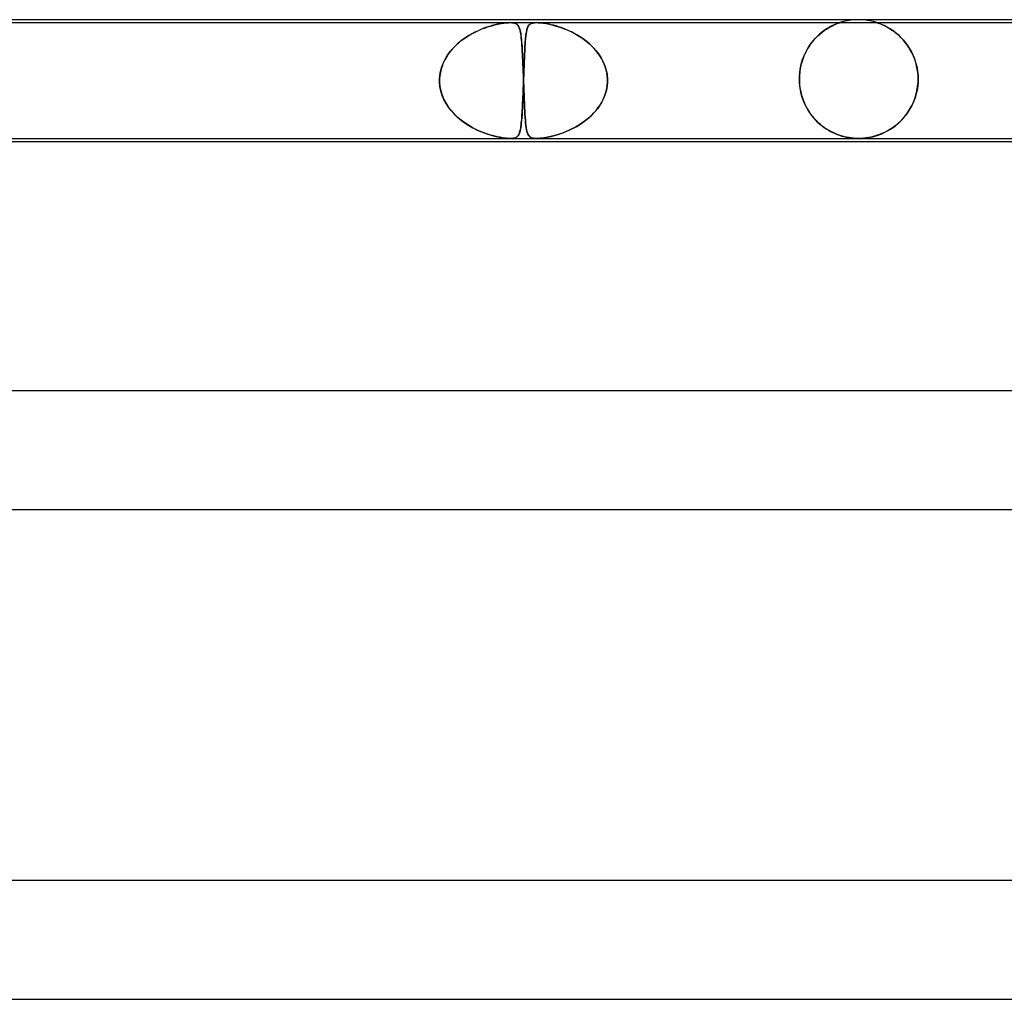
# Model space of a CAD drawing. Header units: millimetres. Extents: x -535 to 535, y -2 to 330.
# Tile 26 of 88: x -214 to -181, y 297 to 330. Entities that reach past the tile are written whole.
import ezdxf

# ---------------------------------------------------------------- set-up
doc = ezdxf.new("R2010")
doc.units = ezdxf.units.MM
doc.layers.add('HIDDEN', color=7, linetype='Continuous')
doc.layers.add('THICK', color=7, linetype='Continuous')

msp = doc.modelspace()

# ---------------------------------------------------------------- linework, layer by layer
at = {"layer": 'HIDDEN'}
for p, q in [((-186.503, 329.936), (-186.624, 329.9)), ((-186.379, 329.964), (-186.503, 329.936)), ((-186.253, 329.984), (-186.379, 329.964)), ((-186.127, 329.996), (-186.253, 329.984)), ((-186, 330), (-186.127, 329.996)), ((-185.873, 329.996), (-186, 330)), ((-185.747, 329.984), (-185.873, 329.996)), ((-185.621, 329.964), (-185.747, 329.984)), ((-185.497, 329.936), (-185.621, 329.964)), ((-185.376, 329.9), (-185.497, 329.936)), ((-217.347, 329.9), (-197.725, 329.9)), ((-198.811, 329.63), (-198.913, 329.581)), ((-198.911, 329.582), (-198.794, 329.638)), ((-198.71, 329.673), (-198.811, 329.63)), ((-198.794, 329.638), (-198.678, 329.687)), ((-198.611, 329.712), (-198.71, 329.673)), ((-198.678, 329.687), (-198.564, 329.729)), ((-198.515, 329.746), (-198.611, 329.712)), ((-198.564, 329.729), (-198.454, 329.766)), ((-198.422, 329.776), (-198.515, 329.746)), ((-198.454, 329.766), (-198.348, 329.798)), ((-198.331, 329.803), (-198.422, 329.776)), ((-198.348, 329.798), (-198.245, 329.825)), ((-198.243, 329.825), (-198.331, 329.803)), ((-198.245, 329.825), (-198.14, 329.849)), ((-198.159, 329.845), (-198.243, 329.825)), ((-198.078, 329.861), (-198.159, 329.845)), ((-198.14, 329.849), (-198.036, 329.869)), ((-198.001, 329.874), (-198.078, 329.861)), ((-198.036, 329.869), (-197.939, 329.884)), ((-197.926, 329.885), (-198.001, 329.874)), ((-197.939, 329.884), (-197.856, 329.893)), ((-197.854, 329.893), (-197.926, 329.885)), ((-197.856, 329.893), (-197.785, 329.898)), ((-197.786, 329.898), (-197.854, 329.893)), ((-197.725, 329.9), (-197.786, 329.898)), ((-197.785, 329.898), (-197.724, 329.9)), ((-197.671, 329.898), (-197.725, 329.9)), ((-197.725, 329.9), (-196.841, 329.9)), ((-197.724, 329.9), (-197.67, 329.898)), ((-197.622, 329.893), (-197.671, 329.898)), ((-197.67, 329.898), (-197.623, 329.893)), ((-197.623, 329.893), (-197.584, 329.885)), ((-197.577, 329.884), (-197.622, 329.893)), ((-197.584, 329.885), (-197.55, 329.874)), ((-197.537, 329.869), (-197.577, 329.884)), ((-197.55, 329.874), (-197.523, 329.861)), ((-197.504, 329.849), (-197.537, 329.869)), ((-197.523, 329.861), (-197.499, 329.845)), ((-197.477, 329.825), (-197.504, 329.849)), ((-197.499, 329.845), (-197.478, 329.825)), ((-197.478, 329.825), (-197.459, 329.803)), ((-197.456, 329.798), (-197.477, 329.825)), ((-197.459, 329.803), (-197.442, 329.776)), ((-197.437, 329.766), (-197.456, 329.798)), ((-197.442, 329.776), (-197.428, 329.746)), ((-197.421, 329.729), (-197.437, 329.766)), ((-197.428, 329.746), (-197.414, 329.712)), ((-197.406, 329.687), (-197.421, 329.729)), ((-197.414, 329.712), (-197.402, 329.673)), ((-197.393, 329.638), (-197.406, 329.687)), ((-197.402, 329.673), (-197.391, 329.63)), ((-197.381, 329.582), (-197.393, 329.638)), ((-197.391, 329.63), (-197.381, 329.581)), ((-197.181, 329.584), (-197.172, 329.626)), ((-197.166, 329.654), (-197.179, 329.595)), ((-197.172, 329.626), (-197.163, 329.666)), ((-197.152, 329.705), (-197.166, 329.654)), ((-197.163, 329.666), (-197.153, 329.701)), ((-197.153, 329.701), (-197.142, 329.733)), ((-197.136, 329.748), (-197.152, 329.705)), ((-197.142, 329.733), (-197.129, 329.762)), ((-197.117, 329.785), (-197.136, 329.748)), ((-197.129, 329.762), (-197.116, 329.787)), ((-197.096, 329.816), (-197.117, 329.785)), ((-197.116, 329.787), (-197.1, 329.81)), ((-197.1, 329.81), (-197.084, 329.829)), ((-197.069, 329.843), (-197.096, 329.816)), ((-197.084, 329.829), (-197.064, 329.847)), ((-197.035, 329.865), (-197.069, 329.843)), ((-197.064, 329.847), (-197.041, 329.862)), ((-197.041, 329.862), (-197.013, 329.875)), ((-196.994, 329.882), (-197.035, 329.865)), ((-197.013, 329.875), (-196.981, 329.886)), ((-196.948, 329.892), (-196.994, 329.882)), ((-196.981, 329.886), (-196.942, 329.893)), ((-196.898, 329.898), (-196.948, 329.892)), ((-196.942, 329.893), (-196.897, 329.898)), ((-196.843, 329.9), (-196.898, 329.898)), ((-196.897, 329.898), (-196.843, 329.9)), ((-196.843, 329.9), (-196.78, 329.898)), ((-196.782, 329.898), (-196.843, 329.9)), ((-196.841, 329.9), (-175.804, 329.9)), ((-196.716, 329.894), (-196.782, 329.898)), ((-196.78, 329.898), (-196.707, 329.893)), ((-196.646, 329.886), (-196.716, 329.894)), ((-196.707, 329.893), (-196.619, 329.883)), ((-196.572, 329.876), (-196.646, 329.886)), ((-196.619, 329.883), (-196.514, 329.866)), ((-196.496, 329.863), (-196.572, 329.876)), ((-196.514, 329.866), (-196.403, 329.844)), ((-196.419, 329.847), (-196.496, 329.863)), ((-196.342, 329.83), (-196.419, 329.847)), ((-196.403, 329.844), (-196.289, 329.817)), ((-196.264, 329.811), (-196.342, 329.83)), ((-196.289, 329.817), (-196.177, 329.786)), ((-196.184, 329.788), (-196.264, 329.811)), ((-196.1, 329.763), (-196.184, 329.788)), ((-196.177, 329.786), (-196.06, 329.75)), ((-196.015, 329.735), (-196.1, 329.763)), ((-196.06, 329.75), (-195.938, 329.707)), ((-195.927, 329.703), (-196.015, 329.735)), ((-195.938, 329.707), (-195.812, 329.656)), ((-195.838, 329.667), (-195.927, 329.703)), ((-195.748, 329.628), (-195.838, 329.667)), ((-195.812, 329.656), (-195.683, 329.597)), ((-195.658, 329.586), (-195.748, 329.628)), ((-195.683, 329.597), (-195.552, 329.531)), ((-187.196, 329.601), (-187.253, 329.557)), ((-187.226, 329.577), (-187.152, 329.633)), ((-187.14, 329.642), (-187.196, 329.601)), ((-187.152, 329.633), (-187.078, 329.682)), ((-187.086, 329.678), (-187.14, 329.642)), ((-187.034, 329.711), (-187.086, 329.678)), ((-187.078, 329.682), (-187.008, 329.727)), ((-186.983, 329.741), (-187.034, 329.711)), ((-187.008, 329.727), (-186.939, 329.764)), ((-186.936, 329.767), (-186.983, 329.741)), ((-186.939, 329.764), (-186.875, 329.797)), ((-186.891, 329.79), (-186.936, 329.767)), ((-186.848, 329.811), (-186.891, 329.79)), ((-186.875, 329.797), (-186.817, 329.825)), ((-186.806, 329.83), (-186.848, 329.811)), ((-186.817, 329.825), (-186.764, 329.848)), ((-186.765, 329.847), (-186.806, 329.83)), ((-186.726, 329.863), (-186.765, 329.847)), ((-186.764, 329.848), (-186.719, 329.866)), ((-186.692, 329.876), (-186.726, 329.863)), ((-186.719, 329.866), (-186.683, 329.88)), ((-186.663, 329.887), (-186.692, 329.876)), ((-186.683, 329.88), (-186.656, 329.889)), ((-186.642, 329.894), (-186.663, 329.887)), ((-186.656, 329.889), (-186.638, 329.896)), ((-186.629, 329.899), (-186.642, 329.894)), ((-186.638, 329.896), (-186.628, 329.899)), ((-186.624, 329.9), (-186.629, 329.899)), ((-186.628, 329.899), (-186.624, 329.9)), ((-185.373, 329.899), (-185.375, 329.9)), ((-185.375, 329.9), (-185.365, 329.897)), ((-185.364, 329.896), (-185.373, 329.899)), ((-185.365, 329.897), (-185.336, 329.886)), ((-185.348, 329.891), (-185.364, 329.896)), ((-185.323, 329.882), (-185.348, 329.891)), ((-185.336, 329.886), (-185.291, 329.87)), ((-185.29, 329.87), (-185.323, 329.882)), ((-185.291, 329.87), (-185.238, 329.849)), ((-185.247, 329.853), (-185.29, 329.87)), ((-185.195, 329.831), (-185.247, 329.853)), ((-185.238, 329.849), (-185.184, 329.826)), ((-185.137, 329.805), (-185.195, 329.831)), ((-185.184, 329.826), (-185.135, 329.804)), ((-185.074, 329.773), (-185.137, 329.805)), ((-185.135, 329.804), (-185.088, 329.781)), ((-185.088, 329.781), (-185.038, 329.754)), ((-185.006, 329.736), (-185.074, 329.773)), ((-185.038, 329.754), (-184.985, 329.724)), ((-184.934, 329.693), (-185.006, 329.736)), ((-184.985, 329.724), (-184.929, 329.69)), ((-184.86, 329.645), (-184.934, 329.693)), ((-184.929, 329.69), (-184.87, 329.652)), ((-184.87, 329.652), (-184.81, 329.61)), ((-184.784, 329.59), (-184.86, 329.645)), ((-184.81, 329.61), (-184.748, 329.563)), ((-199.459, 329.223), (-199.357, 329.306)), ((-199.322, 329.332), (-199.418, 329.258)), ((-199.357, 329.306), (-199.251, 329.383)), ((-199.221, 329.403), (-199.322, 329.332)), ((-199.251, 329.383), (-199.141, 329.455)), ((-199.119, 329.468), (-199.221, 329.403)), ((-199.141, 329.455), (-199.027, 329.521)), ((-199.016, 329.527), (-199.119, 329.468)), ((-199.027, 329.521), (-198.911, 329.582)), ((-198.913, 329.581), (-199.016, 329.527)), ((-197.371, 329.521), (-197.381, 329.582)), ((-197.381, 329.581), (-197.372, 329.527)), ((-197.372, 329.527), (-197.363, 329.468)), ((-197.362, 329.455), (-197.371, 329.521)), ((-197.363, 329.468), (-197.355, 329.403)), ((-197.353, 329.383), (-197.362, 329.455)), ((-197.355, 329.403), (-197.348, 329.332)), ((-197.345, 329.306), (-197.353, 329.383)), ((-197.348, 329.332), (-197.341, 329.258)), ((-197.338, 329.223), (-197.345, 329.306)), ((-197.217, 329.279), (-197.225, 329.181)), ((-197.219, 329.251), (-197.214, 329.316)), ((-197.209, 329.37), (-197.217, 329.279)), ((-197.214, 329.316), (-197.208, 329.377)), ((-197.2, 329.453), (-197.209, 329.37)), ((-197.208, 329.377), (-197.202, 329.435)), ((-197.202, 329.435), (-197.196, 329.488)), ((-197.19, 329.528), (-197.2, 329.453)), ((-197.196, 329.488), (-197.189, 329.538)), ((-197.179, 329.595), (-197.19, 329.528)), ((-197.189, 329.538), (-197.181, 329.584)), ((-195.568, 329.539), (-195.658, 329.586)), ((-195.479, 329.49), (-195.568, 329.539)), ((-195.552, 329.531), (-195.422, 329.455)), ((-195.391, 329.436), (-195.479, 329.49)), ((-195.422, 329.455), (-195.294, 329.372)), ((-195.304, 329.379), (-195.391, 329.436)), ((-195.219, 329.318), (-195.304, 329.379)), ((-195.294, 329.372), (-195.172, 329.281)), ((-195.137, 329.253), (-195.219, 329.318)), ((-195.172, 329.281), (-195.055, 329.183)), ((-187.542, 329.267), (-187.597, 329.196)), ((-187.577, 329.222), (-187.512, 329.302)), ((-187.485, 329.334), (-187.542, 329.267)), ((-187.512, 329.302), (-187.444, 329.378)), ((-187.428, 329.396), (-187.485, 329.334)), ((-187.444, 329.378), (-187.374, 329.45)), ((-187.369, 329.454), (-187.428, 329.396)), ((-187.374, 329.45), (-187.301, 329.516)), ((-187.311, 329.508), (-187.369, 329.454)), ((-187.253, 329.557), (-187.311, 329.508)), ((-187.301, 329.516), (-187.226, 329.577)), ((-184.708, 329.529), (-184.784, 329.59)), ((-184.748, 329.563), (-184.685, 329.511)), ((-184.632, 329.463), (-184.708, 329.529)), ((-184.685, 329.511), (-184.622, 329.453)), ((-184.559, 329.392), (-184.632, 329.463)), ((-184.622, 329.453), (-184.558, 329.391)), ((-184.489, 329.316), (-184.559, 329.392)), ((-184.558, 329.391), (-184.496, 329.324)), ((-184.496, 329.324), (-184.435, 329.252)), ((-184.422, 329.236), (-184.489, 329.316)), ((-199.811, 328.84), (-199.733, 328.944)), ((-199.674, 329.013), (-199.748, 328.925)), ((-199.733, 328.944), (-199.647, 329.042)), ((-199.594, 329.098), (-199.674, 329.013)), ((-199.647, 329.042), (-199.556, 329.135)), ((-199.509, 329.179), (-199.594, 329.098)), ((-199.556, 329.135), (-199.459, 329.223)), ((-199.418, 329.258), (-199.509, 329.179)), ((-197.341, 329.258), (-197.335, 329.179)), ((-197.332, 329.135), (-197.338, 329.223)), ((-197.335, 329.179), (-197.329, 329.098)), ((-197.326, 329.042), (-197.332, 329.135)), ((-197.329, 329.098), (-197.324, 329.013)), ((-197.32, 328.944), (-197.326, 329.042)), ((-197.324, 329.013), (-197.319, 328.925)), ((-197.314, 328.84), (-197.32, 328.944)), ((-197.238, 328.963), (-197.244, 328.843)), ((-197.242, 328.871), (-197.238, 328.954)), ((-197.231, 329.076), (-197.238, 328.963)), ((-197.238, 328.954), (-197.234, 329.034)), ((-197.234, 329.034), (-197.229, 329.11)), ((-197.225, 329.181), (-197.231, 329.076)), ((-197.229, 329.11), (-197.224, 329.183)), ((-197.224, 329.183), (-197.219, 329.251)), ((-195.056, 329.184), (-195.137, 329.253)), ((-194.979, 329.112), (-195.056, 329.184)), ((-195.055, 329.183), (-194.945, 329.078)), ((-194.905, 329.035), (-194.979, 329.112)), ((-194.945, 329.078), (-194.843, 328.965)), ((-194.836, 328.956), (-194.905, 329.035)), ((-194.843, 328.965), (-194.75, 328.845)), ((-194.771, 328.873), (-194.836, 328.956)), ((-187.798, 328.859), (-187.749, 328.955)), ((-187.749, 328.956), (-187.794, 328.867)), ((-187.749, 328.955), (-187.696, 329.048)), ((-187.701, 329.041), (-187.749, 328.956)), ((-187.65, 329.121), (-187.701, 329.041)), ((-187.696, 329.048), (-187.639, 329.137)), ((-187.597, 329.196), (-187.65, 329.121)), ((-187.639, 329.137), (-187.577, 329.222)), ((-184.435, 329.252), (-184.375, 329.176)), ((-184.358, 329.151), (-184.422, 329.236)), ((-184.375, 329.176), (-184.319, 329.094)), ((-184.297, 329.061), (-184.358, 329.151)), ((-184.319, 329.094), (-184.265, 329.007)), ((-184.242, 328.967), (-184.297, 329.061)), ((-184.265, 329.007), (-184.214, 328.915)), ((-184.191, 328.87), (-184.242, 328.967)), ((-199.997, 328.5), (-199.943, 328.618)), ((-199.931, 328.642), (-199.979, 328.541)), ((-199.943, 328.618), (-199.881, 328.731)), ((-199.876, 328.739), (-199.931, 328.642)), ((-199.881, 328.731), (-199.811, 328.84)), ((-199.815, 328.833), (-199.876, 328.739)), ((-199.748, 328.925), (-199.815, 328.833)), ((-197.319, 328.925), (-197.314, 328.833)), ((-197.309, 328.731), (-197.314, 328.84)), ((-197.314, 328.833), (-197.309, 328.739)), ((-197.309, 328.739), (-197.305, 328.642)), ((-197.303, 328.618), (-197.309, 328.731)), ((-197.305, 328.642), (-197.3, 328.541)), ((-197.298, 328.5), (-197.303, 328.618)), ((-197.258, 328.506), (-197.254, 328.602)), ((-197.249, 328.716), (-197.255, 328.583)), ((-197.254, 328.602), (-197.25, 328.695)), ((-197.25, 328.695), (-197.246, 328.785)), ((-197.244, 328.843), (-197.249, 328.716)), ((-197.246, 328.785), (-197.242, 328.871)), ((-194.71, 328.786), (-194.771, 328.873)), ((-194.75, 328.845), (-194.668, 328.718)), ((-194.655, 328.696), (-194.71, 328.786)), ((-194.668, 328.718), (-194.597, 328.584)), ((-194.606, 328.603), (-194.655, 328.696)), ((-194.563, 328.507), (-194.606, 328.603)), ((-187.914, 328.549), (-187.88, 328.655)), ((-187.874, 328.675), (-187.907, 328.573)), ((-187.88, 328.655), (-187.842, 328.759)), ((-187.836, 328.773), (-187.874, 328.675)), ((-187.842, 328.759), (-187.798, 328.859)), ((-187.794, 328.867), (-187.836, 328.773)), ((-184.214, 328.915), (-184.166, 328.818)), ((-184.145, 328.769), (-184.191, 328.87)), ((-184.166, 328.818), (-184.123, 328.715)), ((-184.104, 328.665), (-184.145, 328.769)), ((-184.123, 328.715), (-184.085, 328.608)), ((-184.07, 328.557), (-184.104, 328.665)), ((-184.085, 328.608), (-184.052, 328.495)), ((-200.054, 328.331), (-200.079, 328.222)), ((-200.072, 328.254), (-200.04, 328.378)), ((-200.02, 328.438), (-200.054, 328.331)), ((-200.04, 328.378), (-199.997, 328.5)), ((-199.979, 328.541), (-200.02, 328.438)), ((-197.3, 328.541), (-197.296, 328.438)), ((-197.294, 328.378), (-197.298, 328.5)), ((-197.296, 328.438), (-197.292, 328.331)), ((-197.289, 328.254), (-197.294, 328.378)), ((-197.292, 328.331), (-197.288, 328.222)), ((-197.265, 328.298), (-197.271, 328.15)), ((-197.269, 328.207), (-197.265, 328.309)), ((-197.26, 328.443), (-197.265, 328.298)), ((-197.265, 328.309), (-197.261, 328.409)), ((-197.261, 328.409), (-197.258, 328.506)), ((-197.255, 328.583), (-197.26, 328.443)), ((-194.597, 328.584), (-194.538, 328.445)), ((-194.526, 328.409), (-194.563, 328.507)), ((-194.538, 328.445), (-194.494, 328.299)), ((-194.496, 328.309), (-194.526, 328.409)), ((-194.474, 328.208), (-194.496, 328.309)), ((-194.494, 328.299), (-194.464, 328.15)), ((-187.977, 328.222), (-187.962, 328.332)), ((-187.958, 328.354), (-187.975, 328.239)), ((-187.962, 328.332), (-187.941, 328.441)), ((-187.935, 328.466), (-187.958, 328.354)), ((-187.941, 328.441), (-187.914, 328.549)), ((-187.907, 328.573), (-187.935, 328.466)), ((-184.041, 328.448), (-184.07, 328.557)), ((-184.052, 328.495), (-184.026, 328.377)), ((-184.018, 328.337), (-184.041, 328.448)), ((-184.026, 328.377), (-184.006, 328.254)), ((-184.002, 328.225), (-184.018, 328.337)), ((-200.104, 328), (-200.105, 327.983)), ((-200.105, 327.983), (-200.104, 328)), ((-200.105, 327.983), (-200.105, 327.967)), ((-200.105, 327.967), (-200.105, 327.983)), ((-200.105, 327.967), (-200.105, 327.95)), ((-200.105, 327.95), (-200.105, 327.967)), ((-200.105, 327.95), (-200.105, 327.933)), ((-200.105, 327.933), (-200.105, 327.95)), ((-200.104, 328), (-200.094, 328.128)), ((-200.096, 328.111), (-200.104, 328)), ((-200.079, 328.222), (-200.096, 328.111)), ((-200.094, 328.128), (-200.072, 328.254)), ((-197.284, 328.128), (-197.289, 328.254)), ((-197.288, 328.222), (-197.284, 328.111)), ((-197.28, 328), (-197.284, 328.128)), ((-197.284, 328.111), (-197.28, 328)), ((-197.28, 328), (-197.279, 327.983)), ((-197.279, 327.983), (-197.28, 328)), ((-197.279, 327.983), (-197.278, 327.967)), ((-197.278, 327.967), (-197.279, 327.983)), ((-197.278, 327.95), (-197.277, 327.967)), ((-197.277, 327.967), (-197.278, 327.95)), ((-197.278, 327.967), (-197.278, 327.95)), ((-197.278, 327.95), (-197.278, 327.967)), ((-197.278, 327.933), (-197.278, 327.95)), ((-197.278, 327.95), (-197.278, 327.933)), ((-197.278, 327.95), (-197.277, 327.933)), ((-197.277, 327.933), (-197.278, 327.95)), ((-197.277, 327.983), (-197.276, 328)), ((-197.276, 328), (-197.277, 327.983)), ((-197.277, 327.967), (-197.277, 327.983)), ((-197.277, 327.983), (-197.277, 327.967)), ((-197.271, 328.15), (-197.276, 328)), ((-197.276, 328), (-197.272, 328.104)), ((-197.272, 328.104), (-197.269, 328.207)), ((-194.459, 328.104), (-194.474, 328.208)), ((-194.464, 328.15), (-194.451, 328)), ((-194.451, 328), (-194.459, 328.104)), ((-194.451, 328), (-194.451, 327.983)), ((-194.451, 327.983), (-194.451, 328)), ((-194.451, 327.983), (-194.45, 327.967)), ((-194.45, 327.967), (-194.451, 327.983)), ((-194.45, 327.967), (-194.45, 327.95)), ((-194.45, 327.95), (-194.45, 327.967)), ((-194.45, 327.95), (-194.45, 327.933)), ((-194.45, 327.933), (-194.45, 327.95)), ((-187.986, 328.12), (-187.989, 328)), ((-187.989, 328), (-187.986, 328.111)), ((-187.989, 327.983), (-187.989, 328)), ((-187.989, 328), (-187.989, 327.983)), ((-187.989, 327.967), (-187.989, 327.983)), ((-187.989, 327.983), (-187.989, 327.967)), ((-187.989, 327.95), (-187.989, 327.967)), ((-187.989, 327.967), (-187.989, 327.95)), ((-187.988, 327.933), (-187.989, 327.95)), ((-187.989, 327.95), (-187.988, 327.933)), ((-187.975, 328.239), (-187.986, 328.12)), ((-187.986, 328.111), (-187.977, 328.222)), ((-184.006, 328.254), (-183.993, 328.128)), ((-183.992, 328.113), (-184.002, 328.225)), ((-183.993, 328.128), (-183.989, 328)), ((-183.989, 328), (-183.992, 328.113)), ((-183.989, 327.967), (-183.99, 327.95)), ((-183.99, 327.95), (-183.989, 327.966)), ((-183.99, 327.95), (-183.99, 327.933)), ((-183.99, 327.933), (-183.99, 327.95)), ((-183.989, 328), (-183.989, 327.983)), ((-183.989, 327.983), (-183.989, 328)), ((-183.989, 327.983), (-183.989, 327.967)), ((-183.989, 327.966), (-183.989, 327.983)), ((-200.105, 327.933), (-200.105, 327.917)), ((-200.105, 327.917), (-200.105, 327.933)), ((-200.105, 327.917), (-200.104, 327.9)), ((-200.104, 327.9), (-200.105, 327.917)), ((-200.104, 327.9), (-200.091, 327.749)), ((-200.091, 327.748), (-200.104, 327.9)), ((-200.091, 327.749), (-200.061, 327.599)), ((-200.061, 327.597), (-200.091, 327.748)), ((-197.289, 327.626), (-197.295, 327.493)), ((-197.291, 327.589), (-197.287, 327.692)), ((-197.284, 327.762), (-197.289, 327.626)), ((-197.287, 327.692), (-197.283, 327.796)), ((-197.279, 327.9), (-197.284, 327.762)), ((-197.283, 327.796), (-197.279, 327.9)), ((-197.279, 327.917), (-197.278, 327.933)), ((-197.278, 327.933), (-197.279, 327.917)), ((-197.279, 327.9), (-197.279, 327.917)), ((-197.279, 327.917), (-197.279, 327.9)), ((-197.277, 327.933), (-197.277, 327.917)), ((-197.277, 327.917), (-197.277, 327.933)), ((-197.277, 327.917), (-197.276, 327.9)), ((-197.276, 327.9), (-197.277, 327.917)), ((-197.271, 327.748), (-197.276, 327.9)), ((-197.276, 327.9), (-197.271, 327.749)), ((-197.271, 327.749), (-197.265, 327.599)), ((-197.265, 327.597), (-197.271, 327.748)), ((-194.488, 327.625), (-194.526, 327.492)), ((-194.497, 327.589), (-194.474, 327.692)), ((-194.463, 327.762), (-194.488, 327.625)), ((-194.474, 327.692), (-194.459, 327.796)), ((-194.451, 327.9), (-194.463, 327.762)), ((-194.459, 327.796), (-194.451, 327.9)), ((-194.45, 327.933), (-194.451, 327.917)), ((-194.451, 327.917), (-194.45, 327.933)), ((-194.451, 327.917), (-194.451, 327.9)), ((-194.451, 327.9), (-194.451, 327.917)), ((-187.988, 327.917), (-187.988, 327.933)), ((-187.988, 327.933), (-187.988, 327.917)), ((-187.987, 327.9), (-187.988, 327.917)), ((-187.988, 327.917), (-187.987, 327.9)), ((-187.987, 327.9), (-187.98, 327.805)), ((-187.976, 327.765), (-187.987, 327.9)), ((-187.98, 327.805), (-187.968, 327.71)), ((-187.955, 327.631), (-187.976, 327.765)), ((-187.968, 327.71), (-187.952, 327.614)), ((-187.927, 327.503), (-187.955, 327.631)), ((-187.952, 327.614), (-187.931, 327.519)), ((-184.024, 327.631), (-184.054, 327.498)), ((-184.029, 327.605), (-184.005, 327.751)), ((-184.003, 327.766), (-184.024, 327.631)), ((-184.005, 327.751), (-183.992, 327.9)), ((-183.992, 327.9), (-184.003, 327.766)), ((-183.991, 327.917), (-183.992, 327.9)), ((-183.992, 327.9), (-183.991, 327.917)), ((-183.99, 327.933), (-183.991, 327.917)), ((-183.991, 327.917), (-183.99, 327.933)), ((-200.061, 327.599), (-200.016, 327.452)), ((-200.016, 327.451), (-200.061, 327.597)), ((-200.016, 327.452), (-199.957, 327.311)), ((-199.957, 327.31), (-200.016, 327.451)), ((-199.957, 327.311), (-199.885, 327.176)), ((-199.885, 327.175), (-199.957, 327.31)), ((-197.307, 327.202), (-197.303, 327.294)), ((-197.3, 327.363), (-197.305, 327.238)), ((-197.303, 327.294), (-197.299, 327.39)), ((-197.295, 327.493), (-197.3, 327.363)), ((-197.299, 327.39), (-197.295, 327.488)), ((-197.295, 327.488), (-197.291, 327.589)), ((-197.265, 327.599), (-197.26, 327.452)), ((-197.26, 327.451), (-197.265, 327.597)), ((-197.26, 327.452), (-197.254, 327.311)), ((-197.254, 327.31), (-197.26, 327.451)), ((-197.254, 327.311), (-197.249, 327.176)), ((-197.249, 327.175), (-197.254, 327.31)), ((-194.656, 327.202), (-194.607, 327.294)), ((-194.576, 327.362), (-194.637, 327.237)), ((-194.607, 327.294), (-194.564, 327.39)), ((-194.526, 327.492), (-194.576, 327.362)), ((-194.564, 327.39), (-194.527, 327.488)), ((-194.527, 327.488), (-194.497, 327.589)), ((-187.931, 327.519), (-187.906, 327.426)), ((-187.892, 327.381), (-187.927, 327.503)), ((-187.906, 327.426), (-187.876, 327.333)), ((-187.851, 327.266), (-187.892, 327.381)), ((-187.876, 327.333), (-187.842, 327.243)), ((-184.156, 327.204), (-184.105, 327.331)), ((-184.093, 327.367), (-184.141, 327.238)), ((-184.105, 327.331), (-184.062, 327.465)), ((-184.054, 327.498), (-184.093, 327.367)), ((-184.062, 327.465), (-184.029, 327.605)), ((-199.885, 327.176), (-199.801, 327.046)), ((-199.802, 327.048), (-199.885, 327.175)), ((-199.708, 326.927), (-199.802, 327.048)), ((-199.801, 327.046), (-199.706, 326.924)), ((-197.325, 326.864), (-197.32, 326.943)), ((-197.317, 327.004), (-197.323, 326.896)), ((-197.32, 326.943), (-197.316, 327.026)), ((-197.311, 327.118), (-197.317, 327.004)), ((-197.316, 327.026), (-197.311, 327.112)), ((-197.305, 327.238), (-197.311, 327.118)), ((-197.311, 327.112), (-197.307, 327.202)), ((-197.249, 327.176), (-197.243, 327.046)), ((-197.243, 327.048), (-197.249, 327.175)), ((-197.237, 326.927), (-197.243, 327.048)), ((-197.243, 327.046), (-197.237, 326.924)), ((-194.906, 326.864), (-194.836, 326.943)), ((-194.79, 327.002), (-194.879, 326.894)), ((-194.836, 326.943), (-194.771, 327.026)), ((-194.709, 327.116), (-194.79, 327.002)), ((-194.771, 327.026), (-194.711, 327.112)), ((-194.711, 327.112), (-194.656, 327.202)), ((-194.637, 327.237), (-194.709, 327.116)), ((-187.804, 327.155), (-187.851, 327.266)), ((-187.842, 327.243), (-187.803, 327.153)), ((-187.752, 327.051), (-187.804, 327.155)), ((-187.803, 327.153), (-187.76, 327.067)), ((-187.76, 327.067), (-187.713, 326.982)), ((-187.695, 326.952), (-187.752, 327.051)), ((-187.713, 326.982), (-187.663, 326.901)), ((-187.635, 326.859), (-187.695, 326.952)), ((-184.345, 326.866), (-184.276, 326.972)), ((-184.263, 326.994), (-184.335, 326.88)), ((-184.276, 326.972), (-184.213, 327.084)), ((-184.198, 327.113), (-184.263, 326.994)), ((-184.213, 327.084), (-184.156, 327.204)), ((-184.141, 327.238), (-184.198, 327.113)), ((-199.606, 326.814), (-199.708, 326.927)), ((-199.706, 326.924), (-199.601, 326.81)), ((-199.496, 326.709), (-199.606, 326.814)), ((-199.601, 326.81), (-199.489, 326.703)), ((-199.379, 326.612), (-199.496, 326.709)), ((-199.489, 326.703), (-199.369, 326.604)), ((-199.259, 326.523), (-199.379, 326.612)), ((-197.346, 326.582), (-197.34, 326.647)), ((-197.336, 326.697), (-197.344, 326.608)), ((-197.34, 326.647), (-197.335, 326.715)), ((-197.329, 326.793), (-197.336, 326.697)), ((-197.335, 326.715), (-197.33, 326.788)), ((-197.33, 326.788), (-197.325, 326.864)), ((-197.323, 326.896), (-197.329, 326.793)), ((-197.23, 326.814), (-197.237, 326.927)), ((-197.237, 326.924), (-197.23, 326.81)), ((-197.224, 326.709), (-197.23, 326.814)), ((-197.23, 326.81), (-197.223, 326.703)), ((-197.216, 326.612), (-197.224, 326.709)), ((-197.223, 326.703), (-197.215, 326.604)), ((-197.208, 326.523), (-197.216, 326.612)), ((-195.219, 326.582), (-195.136, 326.647)), ((-195.079, 326.695), (-195.188, 326.606)), ((-195.136, 326.647), (-195.056, 326.715)), ((-194.976, 326.791), (-195.079, 326.695)), ((-195.056, 326.715), (-194.979, 326.788)), ((-194.979, 326.788), (-194.906, 326.864)), ((-194.879, 326.894), (-194.976, 326.791)), ((-187.663, 326.901), (-187.609, 326.822)), ((-187.571, 326.771), (-187.635, 326.859)), ((-187.609, 326.822), (-187.552, 326.747)), ((-187.504, 326.69), (-187.571, 326.771)), ((-187.552, 326.747), (-187.491, 326.674)), ((-187.435, 326.613), (-187.504, 326.69)), ((-187.491, 326.674), (-187.427, 326.605)), ((-187.364, 326.542), (-187.435, 326.613)), ((-184.501, 326.669), (-184.592, 326.574)), ((-184.575, 326.59), (-184.494, 326.676)), ((-184.415, 326.771), (-184.501, 326.669)), ((-184.494, 326.676), (-184.417, 326.768)), ((-184.417, 326.768), (-184.345, 326.866)), ((-184.335, 326.88), (-184.415, 326.771)), ((-199.369, 326.604), (-199.244, 326.512)), ((-199.136, 326.442), (-199.259, 326.523)), ((-199.244, 326.512), (-199.116, 326.43)), ((-199.01, 326.369), (-199.136, 326.442)), ((-199.116, 326.43), (-198.986, 326.357)), ((-198.883, 326.304), (-199.01, 326.369)), ((-198.986, 326.357), (-198.857, 326.292)), ((-198.757, 326.247), (-198.883, 326.304)), ((-198.857, 326.292), (-198.729, 326.235)), ((-197.38, 326.321), (-197.392, 326.265)), ((-197.392, 326.267), (-197.383, 326.309)), ((-197.383, 326.309), (-197.374, 326.356)), ((-197.37, 326.382), (-197.38, 326.321)), ((-197.374, 326.356), (-197.366, 326.407)), ((-197.36, 326.451), (-197.37, 326.382)), ((-197.366, 326.407), (-197.359, 326.462)), ((-197.352, 326.526), (-197.36, 326.451)), ((-197.359, 326.462), (-197.352, 326.52)), ((-197.344, 326.608), (-197.352, 326.526)), ((-197.352, 326.52), (-197.346, 326.582)), ((-197.215, 326.604), (-197.207, 326.512)), ((-197.199, 326.442), (-197.208, 326.523)), ((-197.207, 326.512), (-197.198, 326.43)), ((-197.19, 326.369), (-197.199, 326.442)), ((-197.198, 326.43), (-197.188, 326.357)), ((-197.178, 326.304), (-197.19, 326.369)), ((-197.188, 326.357), (-197.176, 326.292)), ((-197.166, 326.247), (-197.178, 326.304)), ((-197.176, 326.292), (-197.163, 326.235)), ((-195.65, 326.319), (-195.767, 326.263)), ((-195.76, 326.267), (-195.668, 326.309)), ((-195.668, 326.309), (-195.576, 326.356)), ((-195.532, 326.38), (-195.65, 326.319)), ((-195.576, 326.356), (-195.484, 326.407)), ((-195.415, 326.449), (-195.532, 326.38)), ((-195.484, 326.407), (-195.394, 326.462)), ((-195.3, 326.524), (-195.415, 326.449)), ((-195.394, 326.462), (-195.305, 326.52)), ((-195.305, 326.52), (-195.219, 326.582)), ((-195.188, 326.606), (-195.3, 326.524)), ((-187.427, 326.605), (-187.361, 326.54)), ((-187.291, 326.476), (-187.364, 326.542)), ((-187.361, 326.54), (-187.294, 326.479)), ((-187.294, 326.479), (-187.224, 326.422)), ((-187.216, 326.416), (-187.291, 326.476)), ((-187.224, 326.422), (-187.154, 326.369)), ((-187.14, 326.36), (-187.216, 326.416)), ((-187.154, 326.369), (-187.082, 326.32)), ((-187.064, 326.309), (-187.14, 326.36)), ((-187.082, 326.32), (-187.009, 326.275)), ((-186.986, 326.262), (-187.064, 326.309)), ((-185.015, 326.258), (-184.923, 326.312)), ((-184.89, 326.333), (-184.996, 326.268)), ((-184.923, 326.312), (-184.833, 326.373)), ((-184.787, 326.406), (-184.89, 326.333)), ((-184.833, 326.373), (-184.744, 326.439)), ((-184.688, 326.486), (-184.787, 326.406)), ((-184.744, 326.439), (-184.658, 326.512)), ((-184.592, 326.574), (-184.688, 326.486)), ((-184.658, 326.512), (-184.575, 326.59)), ((-198.632, 326.196), (-198.757, 326.247)), ((-198.729, 326.235), (-198.604, 326.185)), ((-198.509, 326.152), (-198.632, 326.196)), ((-198.604, 326.185), (-198.483, 326.143)), ((-198.39, 326.115), (-198.509, 326.152)), ((-198.483, 326.143), (-198.367, 326.108)), ((-198.276, 326.083), (-198.39, 326.115)), ((-198.367, 326.108), (-198.253, 326.077)), ((-198.168, 326.057), (-198.276, 326.083)), ((-198.253, 326.077), (-198.143, 326.052)), ((-198.068, 326.037), (-198.168, 326.057)), ((-198.143, 326.052), (-198.039, 326.032)), ((-197.981, 326.022), (-198.068, 326.037)), ((-198.039, 326.032), (-197.942, 326.017)), ((-197.911, 326.013), (-197.981, 326.022)), ((-197.942, 326.017), (-197.857, 326.007)), ((-197.853, 326.007), (-197.911, 326.013)), ((-197.857, 326.007), (-197.784, 326.002)), ((-197.806, 326.003), (-197.853, 326.007)), ((-197.763, 326.001), (-197.806, 326.003)), ((-197.784, 326.002), (-197.721, 326)), ((-197.724, 326), (-197.763, 326.001)), ((-197.721, 326), (-197.67, 326.002)), ((-197.686, 326.001), (-197.721, 326)), ((-197.653, 326.003), (-197.686, 326.001)), ((-197.67, 326.002), (-197.626, 326.006)), ((-197.622, 326.007), (-197.653, 326.003)), ((-197.626, 326.006), (-197.587, 326.014)), ((-197.59, 326.013), (-197.622, 326.007)), ((-197.56, 326.022), (-197.59, 326.013)), ((-197.587, 326.014), (-197.555, 326.024)), ((-197.53, 326.035), (-197.56, 326.022)), ((-197.555, 326.024), (-197.527, 326.036)), ((-197.502, 326.053), (-197.53, 326.035)), ((-197.527, 326.036), (-197.504, 326.051)), ((-197.504, 326.051), (-197.484, 326.068)), ((-197.477, 326.075), (-197.502, 326.053)), ((-197.484, 326.068), (-197.467, 326.087)), ((-197.455, 326.103), (-197.477, 326.075)), ((-197.467, 326.087), (-197.451, 326.108)), ((-197.436, 326.135), (-197.455, 326.103)), ((-197.451, 326.108), (-197.437, 326.133)), ((-197.437, 326.133), (-197.424, 326.161)), ((-197.42, 326.173), (-197.436, 326.135)), ((-197.424, 326.161), (-197.412, 326.193)), ((-197.405, 326.216), (-197.42, 326.173)), ((-197.412, 326.193), (-197.402, 326.228)), ((-197.392, 326.265), (-197.405, 326.216)), ((-197.402, 326.228), (-197.392, 326.267)), ((-197.152, 326.196), (-197.166, 326.247)), ((-197.163, 326.235), (-197.148, 326.185)), ((-197.135, 326.152), (-197.152, 326.196)), ((-197.148, 326.185), (-197.131, 326.143)), ((-197.116, 326.115), (-197.135, 326.152)), ((-197.131, 326.143), (-197.112, 326.108)), ((-197.094, 326.083), (-197.116, 326.115)), ((-197.112, 326.108), (-197.089, 326.077)), ((-197.068, 326.057), (-197.094, 326.083)), ((-197.089, 326.077), (-197.062, 326.052)), ((-197.039, 326.037), (-197.068, 326.057)), ((-197.062, 326.052), (-197.029, 326.032)), ((-197.007, 326.022), (-197.039, 326.037)), ((-197.029, 326.032), (-196.989, 326.017)), ((-196.974, 326.013), (-197.007, 326.022)), ((-196.989, 326.017), (-196.944, 326.007)), ((-196.942, 326.007), (-196.974, 326.013)), ((-196.944, 326.007), (-196.894, 326.002)), ((-196.911, 326.003), (-196.942, 326.007)), ((-196.877, 326.001), (-196.911, 326.003)), ((-196.894, 326.002), (-196.838, 326)), ((-196.841, 326), (-196.877, 326.001)), ((-196.802, 326.001), (-196.841, 326)), ((-196.838, 326), (-196.779, 326.002)), ((-196.76, 326.003), (-196.802, 326.001)), ((-196.779, 326.002), (-196.716, 326.006)), ((-196.713, 326.006), (-196.76, 326.003)), ((-196.716, 326.006), (-196.648, 326.014)), ((-196.657, 326.012), (-196.713, 326.006)), ((-196.591, 326.021), (-196.657, 326.012)), ((-196.648, 326.014), (-196.576, 326.024)), ((-196.513, 326.034), (-196.591, 326.021)), ((-196.576, 326.024), (-196.501, 326.036)), ((-196.423, 326.052), (-196.513, 326.034)), ((-196.501, 326.036), (-196.425, 326.051)), ((-196.425, 326.051), (-196.349, 326.068)), ((-196.324, 326.074), (-196.423, 326.052)), ((-196.349, 326.068), (-196.273, 326.087)), ((-196.22, 326.101), (-196.324, 326.074)), ((-196.273, 326.087), (-196.194, 326.108)), ((-196.111, 326.133), (-196.22, 326.101)), ((-196.194, 326.108), (-196.112, 326.133)), ((-196.112, 326.133), (-196.027, 326.161)), ((-195.999, 326.171), (-196.111, 326.133)), ((-196.027, 326.161), (-195.94, 326.193)), ((-195.884, 326.214), (-195.999, 326.171)), ((-195.94, 326.193), (-195.85, 326.228)), ((-195.767, 326.263), (-195.884, 326.214)), ((-195.85, 326.228), (-195.76, 326.267)), ((-187.009, 326.275), (-186.935, 326.234)), ((-186.909, 326.22), (-186.986, 326.262)), ((-186.935, 326.234), (-186.862, 326.196)), ((-186.833, 326.183), (-186.909, 326.22)), ((-186.862, 326.196), (-186.787, 326.163)), ((-186.757, 326.15), (-186.833, 326.183)), ((-186.787, 326.163), (-186.712, 326.132)), ((-186.683, 326.121), (-186.757, 326.15)), ((-186.712, 326.132), (-186.637, 326.105)), ((-186.611, 326.096), (-186.683, 326.121)), ((-186.637, 326.105), (-186.562, 326.081)), ((-186.54, 326.075), (-186.611, 326.096)), ((-186.562, 326.081), (-186.486, 326.06)), ((-186.471, 326.057), (-186.54, 326.075)), ((-186.486, 326.06), (-186.411, 326.043)), ((-186.401, 326.041), (-186.471, 326.057)), ((-186.411, 326.043), (-186.336, 326.029)), ((-186.326, 326.027), (-186.401, 326.041)), ((-186.336, 326.029), (-186.263, 326.018)), ((-186.247, 326.015), (-186.326, 326.027)), ((-186.263, 326.018), (-186.193, 326.009)), ((-186.164, 326.007), (-186.247, 326.015)), ((-186.193, 326.009), (-186.126, 326.004)), ((-186.082, 326.002), (-186.164, 326.007)), ((-186.126, 326.004), (-186.061, 326.001)), ((-186, 326), (-186.082, 326.002)), ((-186.061, 326.001), (-185.998, 326)), ((-185.918, 326.002), (-186, 326)), ((-185.998, 326), (-185.935, 326.001)), ((-185.935, 326.001), (-185.871, 326.004)), ((-185.832, 326.007), (-185.918, 326.002)), ((-185.871, 326.004), (-185.807, 326.009)), ((-185.74, 326.017), (-185.832, 326.007)), ((-185.807, 326.009), (-185.743, 326.016)), ((-185.743, 326.016), (-185.675, 326.026)), ((-185.641, 326.032), (-185.74, 326.017)), ((-185.675, 326.026), (-185.604, 326.039)), ((-185.535, 326.054), (-185.641, 326.032)), ((-185.604, 326.039), (-185.528, 326.056)), ((-185.428, 326.083), (-185.535, 326.054)), ((-185.528, 326.056), (-185.449, 326.077)), ((-185.449, 326.077), (-185.366, 326.102)), ((-185.32, 326.118), (-185.428, 326.083)), ((-185.366, 326.102), (-185.281, 326.133)), ((-185.211, 326.161), (-185.32, 326.118)), ((-185.281, 326.133), (-185.194, 326.168)), ((-185.103, 326.211), (-185.211, 326.161)), ((-185.194, 326.168), (-185.105, 326.21)), ((-185.105, 326.21), (-185.015, 326.258)), ((-184.996, 326.268), (-185.103, 326.211))]:
    msp.add_line(p, q, dxfattribs=at)
at = {"layer": 'THICK'}
for p, q in [((308, 330), (-308, 330)), ((-216.37, 326), (-2, 326)), ((-215.681, 325.9), (-43.841, 325.9)), ((316, 317.5), (-316, 317.5)), ((-222.201, 313.5), (-1.756, 313.5)), ((325, 301), (-325, 301)), ((-228.529, 297), (-1.805, 297))]:
    msp.add_line(p, q, dxfattribs=at)

doc.saveas('drawing.dxf')
